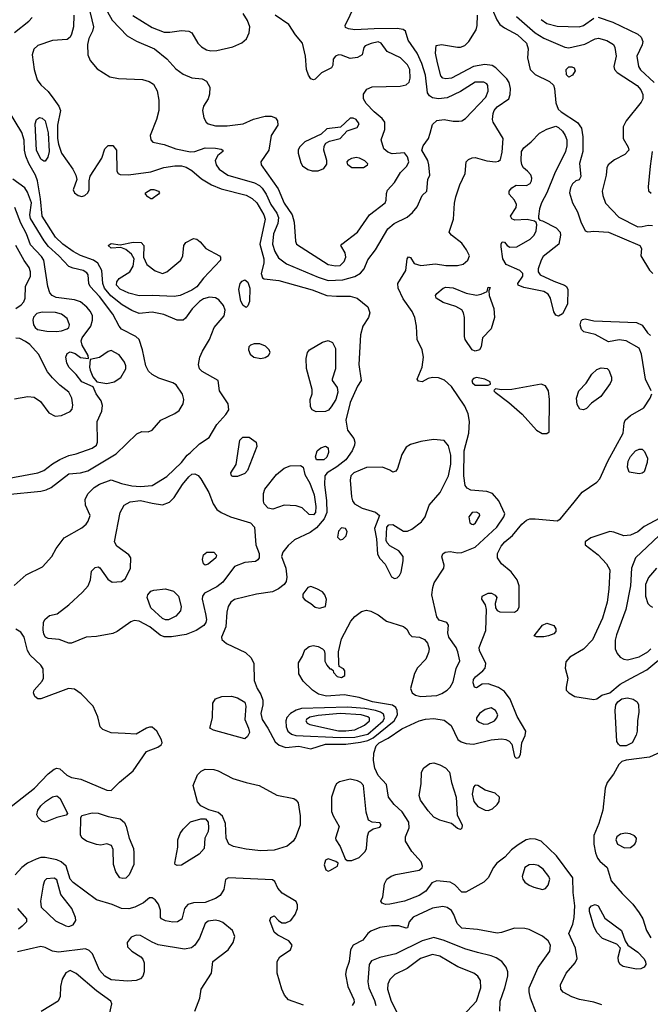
# Model space of a CAD drawing. Extents: x 1173079 to 1307053, y 522583 to 678478.
# Tile 171 of 256: x 1192381 to 1196680, y 579523 to 586234. Entities that reach past the tile are written whole.
import ezdxf

# ---------------------------------------------------------------- set-up
doc = ezdxf.new("R2010")
doc.units = 0

msp = doc.modelspace()

# ---------------------------------------------------------------- linework, layer by layer
at = {"layer": '0CON20XD'}
for points in [[(1192823.4, 586445), (1192884.5, 586185), (1192877.3, 586155), (1192851.5, 586105), (1192842.5, 586065), (1192844.6, 585995), (1192861.5, 585955), (1192908.3, 585898.3), (1192995, 585844.2), (1193055, 585833.6), (1193217.2, 585827.2), (1193263.7, 585813.7), (1193294.2, 585795), (1193318.9, 585748.9), (1193330.5, 585685), (1193328.5, 585615), (1193313.5, 585555), (1193270.6, 585445), (1193274.3, 585415), (1193289.1, 585399.1), (1193365, 585384.5), (1193446.2, 585355), (1193545, 585333.7), (1193575, 585335.9), (1193645, 585360.9), (1193715, 585359.5), (1193755, 585351.2), (1193766.7, 585345), (1193766.7, 585335), (1193731.8, 585308.2), (1193714.4, 585275), (1193720, 585245), (1193741.9, 585215), (1193800.8, 585175), (1193981.8, 585121.8), (1194015, 585103.6), (1194034.8, 585084.8), (1194060.9, 585045), (1194093, 584975), (1194133.5, 584915), (1194144.8, 584885), (1194140, 584845), (1194110.2, 584775), (1194104.8, 584705), (1194119.2, 584655), (1194145, 584610), (1194200.2, 584570.2), (1194415, 584479.5), (1194485, 584456.6), (1194585, 584460.8), (1194665.3, 584484.7), (1194704.5, 584505.5), (1194728.6, 584535), (1194755, 584596.7), (1194805.5, 584664.5), (1194890.6, 584809.4), (1194934.4, 584845), (1195021.7, 584888.3), (1195059.8, 584920.2), (1195090.6, 584959.4), (1195125, 585036.2), (1195156.7, 585065), (1195163.3, 585145), (1195176, 585175), (1195171.1, 585245), (1195162.5, 585275), (1195123.2, 585345), (1195132.5, 585375), (1195168.9, 585425), (1195179.6, 585460.4), (1195195, 585520), (1195225, 585547.1), (1195275, 585552.9), (1195335, 585542.5), (1195375, 585542.9), (1195395, 585545.8), (1195419.3, 585560.7), (1195558.8, 585705), (1195575, 585747.5), (1195573.1, 585785), (1195565, 585796.9), (1195545, 585807.3), (1195485, 585808), (1195385, 585743.8), (1195295, 585701.5), (1195235, 585694.4), (1195195, 585702.2), (1195175.3, 585715.3), (1195162.1, 585735), (1195147.3, 585855), (1195121.8, 585935), (1195089.5, 586005), (1195028.6, 586095), (1195011.2, 586155), (1194995, 586167.1), (1194955, 586173.1), (1194797.2, 586172.8), (1194664.7, 586164.7), (1194621.4, 586171.4), (1194601.1, 586181.1), (1194599.2, 586195), (1194666.9, 586335)], [(1192946.7, 586345), (1193011.3, 586231.3), (1193114.4, 586124.4), (1193177.4, 586087.4), (1193300, 586035), (1193385, 585968.1), (1193445, 585898.1), (1193495, 585862.5), (1193555, 585838.8), (1193625, 585832.2), (1193655, 585814.2), (1193676.9, 585775), (1193675.7, 585725.7), (1193666.7, 585695), (1193634.7, 585645.3), (1193628.2, 585615), (1193636.9, 585565), (1193652, 585535), (1193666.7, 585525), (1193715, 585510.8), (1193795, 585509.6), (1193905.3, 585524.7), (1193975, 585556.4), (1194055, 585576.8), (1194095, 585577.7), (1194125, 585564.5), (1194139.6, 585545), (1194140, 585515), (1194094.8, 585445.2), (1194080, 585345), (1194025.6, 585265), (1194026.9, 585245), (1194142.3, 585082.3), (1194185, 584983.5), (1194238.2, 584905), (1194253.2, 584855), (1194260.6, 584725), (1194267.5, 584705), (1194484.2, 584565), (1194535, 584555.3), (1194565, 584559.1), (1194592.8, 584585), (1194604.7, 584615), (1194598.8, 584645), (1194570.6, 584695), (1194576.7, 584705), (1194683.6, 584785), (1194766.7, 584903.3), (1194872, 584985), (1194880, 585005), (1194880.5, 585049.5), (1194887.3, 585072.7), (1194935, 585124), (1194977.4, 585192.6), (1195020.5, 585235), (1195032.7, 585265), (1195025, 585298.8), (1195005, 585326), (1194920.7, 585320.7), (1194890.7, 585330.7), (1194863.1, 585353.1), (1194845.6, 585415), (1194869.2, 585485), (1194869.2, 585535), (1194851.4, 585561.4), (1194798.2, 585605), (1194742.6, 585662.6), (1194724.7, 585695), (1194725, 585726.2), (1194748.3, 585761.7), (1194783.3, 585776.7), (1194975, 585781.5), (1195015, 585790.5), (1195035, 585807.5), (1195043.8, 585835), (1195039.7, 585895), (1195025.6, 585925.6), (1194976.9, 585975), (1194886.4, 586016.3), (1194846.2, 586075), (1194825, 586082.5), (1194777.6, 586072.4), (1194736.7, 586055), (1194726.2, 586043.8), (1194716.7, 585995), (1194685, 585977.1), (1194635, 585969.2), (1194575, 585992.9), (1194555, 585994.3), (1194535, 585985.8), (1194518.8, 585965), (1194516.1, 585923.9), (1194506.7, 585905), (1194439.1, 585870.9), (1194395, 585828), (1194384.3, 585824.3), (1194365, 585831.2), (1194349.2, 585855), (1194335.7, 585895), (1194330, 585985), (1194308.9, 586075), (1194260.9, 586130.9), (1194215, 586201.2), (1194122.9, 586265)], [(1192345, 586146.2), (1192444, 586225), (1192465, 586250)], [(1192751.1, 586265), (1192747.5, 586185), (1192735, 586136), (1192724.7, 586115.3), (1192705, 586099.4), (1192605, 586091.5), (1192505, 586058.6), (1192477.1, 586032.9), (1192466.2, 585995), (1192480.3, 585895), (1192499.5, 585825), (1192525, 585789.4), (1192575.3, 585745.3), (1192613.2, 585693.2), (1192648.8, 585645), (1192659.6, 585615), (1192637.9, 585515), (1192638.6, 585425), (1192645, 585386.2), (1192665.4, 585325), (1192744.4, 585214.4), (1192764.2, 585175), (1192770, 585145), (1192745.8, 585075), (1192754, 585055), (1192778.8, 585035), (1192805, 585028.1), (1192825, 585035.6), (1192846.5, 585055), (1192855.5, 585075), (1192854.3, 585135.7), (1192862.4, 585167.6), (1192940.3, 585289.7), (1192961.1, 585355), (1192985, 585377.5), (1193015, 585377.5), (1193041.8, 585345), (1193042.7, 585202.7), (1193051.2, 585185), (1193065, 585178.6), (1193123.8, 585176.2), (1193275, 585197.8), (1193363.9, 585226.1), (1193438.8, 585238.8), (1193485, 585238.2), (1193515, 585229.1), (1193555, 585206.7), (1193619.8, 585149.8), (1193688.3, 585108.3), (1193755, 585082.1), (1193925, 585037.4), (1193965.2, 585015.2), (1193997.6, 584985), (1194045.8, 584905), (1194055.2, 584875), (1194017.9, 584705), (1194046.4, 584605), (1194044.8, 584575), (1194026.5, 584505), (1194036, 584475), (1194047.9, 584467.9), (1194147.1, 584457.1), (1194375, 584392.5), (1194475, 584353.1), (1194540.4, 584350.4), (1194635, 584349.7), (1194681.4, 584335), (1194755, 584276.4), (1194767.5, 584235), (1194758, 584205), (1194719.4, 584145), (1194703.2, 584085), (1194692.2, 583885), (1194709.2, 583775), (1194685, 583736.2), (1194634.3, 583625), (1194603.4, 583505), (1194615.5, 583435.5), (1194659.1, 583379.1), (1194665.8, 583355), (1194664.1, 583334.1), (1194648.1, 583295), (1194604.5, 583235), (1194543.8, 583186.2), (1194476.1, 583145), (1194462.1, 583125), (1194458.4, 583065), (1194473.1, 582955), (1194474.2, 582874.2), (1194457.7, 582832.3), (1194405, 582771.2), (1194360.1, 582739.9), (1194255, 582688.2), (1194210.1, 582649.9), (1194175, 582605.6), (1194166.6, 582575), (1194194.6, 582495), (1194201.3, 582435), (1194197.3, 582405), (1194185, 582383.3), (1194145, 582354.6), (1194105, 582335.4), (1193995, 582318.5), (1193845, 582282.9), (1193820.9, 582265), (1193802.2, 582235), (1193792.5, 582195), (1193786.7, 582095), (1193757.1, 582025), (1193759.1, 582009.1), (1193791.5, 581981.5), (1193920.9, 581920.9), (1193958.9, 581885), (1193978, 581845), (1193980.4, 581730.4), (1193999.4, 581675), (1194024.6, 581634.6), (1194039.1, 581595), (1194038.8, 581565), (1194024.7, 581505), (1194033.3, 581465), (1194073.2, 581405), (1194122.4, 581312.4), (1194150, 581290), (1194195, 581273.3), (1194285, 581283.3), (1194365, 581263.8), (1194465, 581295.6), (1194605, 581296.2), (1194705, 581308.7), (1194755, 581319.9), (1194791.2, 581338.8), (1194933.9, 581455), (1194955.9, 581495), (1194955.4, 581525.4), (1194946, 581546), (1194922.8, 581562.8), (1194785, 581585.3), (1194695.6, 581614.4), (1194592.6, 581632.6), (1194472.4, 581622.4), (1194417.4, 581637.4), (1194376.2, 581665), (1194313.8, 581725), (1194283.3, 581775), (1194280.7, 581849.3), (1194308.8, 581895), (1194325, 581938.8), (1194355, 581961.4), (1194381.7, 581968.3), (1194415, 581962.2), (1194446.2, 581945), (1194456, 581935), (1194461.2, 581915), (1194462.3, 581862.3), (1194473.9, 581833.9), (1194495, 581810), (1194505, 581810), (1194518.3, 581798.3), (1194520, 581785), (1194545, 581757.5), (1194575, 581750), (1194596.7, 581763.3), (1194597.5, 581795), (1194589.3, 581809.3), (1194560, 581825), (1194557.5, 581845), (1194553.8, 581925), (1194574.3, 582015), (1194639.4, 582135), (1194665, 582165.7), (1194710.6, 582199.4), (1194745, 582208.9), (1194775, 582202.5), (1194825, 582176.9), (1194880.8, 582135), (1194998, 582098), (1195020.3, 582080.3), (1195038.8, 582045), (1195055, 582030), (1195106.1, 582026.1), (1195140.5, 582010.5), (1195160, 581985), (1195171.4, 581945), (1195168.3, 581921.7), (1195149.2, 581875), (1195092.7, 581817.3), (1195071.9, 581778.1), (1195045.6, 581675), (1195055.8, 581645), (1195080.2, 581630.2), (1195115, 581620.7), (1195225, 581627.4), (1195259.7, 581640.3), (1195295, 581664.6), (1195315, 581685.5), (1195335, 581721.4), (1195357.6, 581812.4), (1195380.6, 581865), (1195368.5, 581925), (1195355.4, 581955), (1195306.9, 582025), (1195300.8, 582055), (1195305, 582107.5), (1195292.5, 582125), (1195241.7, 582141.7), (1195224.1, 582164.1), (1195190, 582315), (1195196.5, 582365), (1195207.5, 582395), (1195273.5, 582495), (1195275.5, 582515.5), (1195257.7, 582572.3), (1195265, 582593.8), (1195282.5, 582605), (1195315, 582608.5), (1195365, 582600.5), (1195395, 582602.5), (1195485, 582638.9), (1195633.8, 582775), (1195682.3, 582845), (1195687.5, 582865), (1195647.3, 582955), (1195605, 583003.5), (1195565, 583017.9), (1195457.4, 583027.4), (1195430.9, 583040.9), (1195418, 583058), (1195409.6, 583125), (1195410.7, 583295), (1195442.4, 583415), (1195447.5, 583495), (1195437.5, 583547.5), (1195415, 583599.2), (1195324.5, 583734.5), (1195277.4, 583777.4), (1195235, 583792.9), (1195195, 583796), (1195165, 583788), (1195125, 583765.8), (1195100, 583770), (1195090, 583785), (1195124.2, 583865), (1195133.1, 583935), (1195124.5, 583985), (1195091.5, 584055), (1195086.9, 584145), (1195075.4, 584205), (1195056.9, 584245), (1194995, 584331.1), (1194961.1, 584405), (1194958.2, 584435), (1195012.5, 584525), (1195022, 584605), (1195032, 584618), (1195045, 584612.5), (1195071.3, 584571.3), (1195115, 584558.8), (1195215, 584570.8), (1195285, 584557.8), (1195365, 584558.4), (1195405, 584568.7), (1195435.4, 584595), (1195446.7, 584625), (1195426.6, 584666.6), (1195395, 584710.5), (1195325, 584765.7), (1195309.2, 584785), (1195338.8, 584875), (1195345.4, 584984.6), (1195355, 585026.2), (1195382.4, 585107.6), (1195417.5, 585185), (1195424, 585265), (1195439.7, 585280.3), (1195465, 585292.9), (1195485, 585294.4), (1195565, 585272.1), (1195625, 585265.6), (1195645, 585269.2), (1195658.5, 585281.5), (1195669.2, 585330.8), (1195675.9, 585425), (1195609.7, 585535), (1195605.3, 585555), (1195609.3, 585595), (1195615.4, 585615), (1195635, 585639.6), (1195714.6, 585695.4), (1195725.4, 585724.6), (1195726.8, 585765), (1195718, 585805), (1195702.2, 585832.2), (1195626.4, 585906.4), (1195601.8, 585921.8), (1195551.8, 585928.3), (1195474.8, 585915.2), (1195325, 585835.9), (1195285, 585830.4), (1195266, 585836), (1195251.8, 585851.8), (1195228.9, 585941.1), (1195214.5, 586005), (1195220.7, 586059.3), (1195255.8, 586064.2), (1195365, 586047.5), (1195385, 586047.5), (1195415, 586057.9), (1195443.8, 586085), (1195491.8, 586165), (1195499.3, 586195), (1195502.5, 586265)], [(1193151.9, 586261.9), (1193285, 586180.4), (1193365, 586150), (1193405, 586149.1), (1193485, 586160), (1193535, 586156.2), (1193553.9, 586143.9), (1193595.8, 586075), (1193620.2, 586050.2), (1193655, 586029.4), (1193685, 586022.2)], [(1193685, 586022.2), (1193725, 586023.3), (1193835, 586049.5), (1193895, 586077.5), (1193927.3, 586102.7), (1193945.3, 586144.7), (1193949.3, 586185), (1193935, 586228.6), (1193905, 586277.5)], [(1195605, 586302.5), (1195633.3, 586233.3), (1195655, 586202), (1195685, 586178.8), (1195775, 586130.5), (1195835.4, 586075), (1195847.9, 586035), (1195842.5, 585975), (1195862.1, 585895), (1195895, 585860.4), (1195991.9, 585811.9), (1196018.9, 585788.9), (1196027.8, 585765), (1196035, 585666.7), (1196050.8, 585625), (1196072.9, 585605), (1196184.3, 585534.3), (1196210.9, 585495), (1196219.2, 585435), (1196218.9, 585335), (1196196.2, 585255), (1196205.7, 585165), (1196195, 585143.3), (1196172.5, 585135), (1196148.8, 585115), (1196135, 585087.5), (1196128.6, 585055), (1196150, 584985), (1196184.2, 584924.2), (1196205.3, 584855.3), (1196235, 584796), (1196255, 584789.2), (1196295, 584793.1), (1196395, 584785.4), (1196608, 584695), (1196620, 584675), (1196616.2, 584625), (1196675, 584525.8), (1196698, 584505)], [(1195767.1, 586255), (1195895, 586144.7), (1195955, 586107.5), (1196097.9, 586047.9), (1196125, 586042.5), (1196233, 586067), (1196303.1, 586103.1), (1196327.9, 586107.9), (1196382.6, 586092.6), (1196429.4, 586065), (1196438.9, 586045), (1196446.2, 585985), (1196431.9, 585915), (1196435.6, 585895), (1196454.1, 585874.1), (1196590.4, 585785), (1196615, 585756.4), (1196628.8, 585725), (1196630, 585695), (1196618.7, 585671.3), (1196514.4, 585545), (1196495.7, 585505), (1196495.6, 585425), (1196529.4, 585365), (1196533.1, 585345), (1196505.6, 585315), (1196435, 585280), (1196393.1, 585245), (1196383.5, 585225), (1196378.5, 585175), (1196352.5, 585065), (1196356.7, 585035), (1196375, 584984), (1196465, 584889.1), (1196595, 584822.2), (1196624.3, 584824.3)], [(1195935, 586235.4), (1195975, 586209.3), (1196045, 586189.6), (1196195, 586186.2), (1196225, 586193.8), (1196295, 586243.8)], [(1196325, 586250.4), (1196425, 586218.2), (1196595, 586135.5), (1196618.2, 586115), (1196629.6, 586085), (1196625, 586062.5), (1196587.1, 585985), (1196598.7, 585915), (1196612.6, 585892.6), (1196706.4, 585806.4)], [(1196125, 585842.9), (1196107.8, 585857.8), (1196107.3, 585895), (1196125, 585912.1), (1196145, 585913.5), (1196161.4, 585905), (1196167.8, 585885), (1196149.2, 585855), (1196125, 585842.9)], [(1192343.6, 582376.4), (1192425, 582450.9), (1192535.9, 582504.1), (1192601.1, 582575), (1192630.6, 582629.4), (1192685, 582702.5), (1192805, 582771.4), (1192834.5, 582795.5), (1192848.6, 582815), (1192861.4, 582855), (1192828.5, 582925), (1192826.5, 582965), (1192848.5, 583005), (1192888.1, 583045), (1192925, 583067.9), (1193005, 583096.7), (1193075, 583072.5), (1193146.4, 583056.3), (1193205, 583051.6), (1193285, 583058.4), (1193385, 583120.4), (1193484.5, 583215), (1193523.6, 583266.4), (1193545, 583284.5), (1193605.8, 583344.2), (1193673, 583387), (1193725.2, 583474.8), (1193787.1, 583542.9), (1193806.8, 583575), (1193802, 583615), (1193742.5, 583705), (1193733.1, 583775), (1193625.3, 583835.3), (1193606.7, 583855), (1193599.5, 583885), (1193609.5, 583935), (1193627.3, 583975), (1193674.5, 584055), (1193706.9, 584135), (1193774.4, 584215), (1193781.2, 584255), (1193769.5, 584285), (1193737.5, 584325), (1193715, 584337.3), (1193675, 584342.9), (1193635, 584332.5), (1193607.1, 584312.9), (1193557, 584263), (1193510.6, 584199.4), (1193494.3, 584185.7), (1193455, 584185.6), (1193364.6, 584224.6), (1193285, 584240.8), (1193195, 584232.1), (1193145, 584251.8), (1193080.2, 584290.2), (1193003, 584353), (1192960.2, 584405), (1192948, 584435), (1192940.6, 584525), (1192914.4, 584574.4), (1192885, 584594.1), (1192795, 584626.6), (1192745, 584654.2), (1192675.4, 584705), (1192625, 584752.2), (1192533.9, 584895), (1192523.1, 585013.1), (1192502.1, 585135), (1192488.5, 585175), (1192442.6, 585255), (1192423.4, 585303.4), (1192413.9, 585345), (1192412.3, 585412.3), (1192395.7, 585465), (1192304.6, 585615)], [(1192545, 585268.9), (1192525, 585283.6), (1192495.6, 585345), (1192486.6, 585523.4), (1192495.4, 585554.6), (1192515, 585566.5), (1192535, 585562.1), (1192555, 585544.4), (1192575, 585463.8), (1192581.4, 585335), (1192573.9, 585296.1), (1192555, 585269.4), (1192545, 585268.9)], [(1194375, 585204.4), (1194415, 585204.5), (1194455, 585220), (1194475, 585250), (1194474.5, 585275), (1194454.2, 585345.8), (1194457.3, 585372.7), (1194467.5, 585392.5), (1194492.7, 585407.3), (1194566, 585425), (1194614.3, 585475.7), (1194681.1, 585498.9), (1194695.6, 585525), (1194675, 585553.3), (1194655, 585562.5), (1194635, 585562.2), (1194567.7, 585502.3), (1194475, 585490), (1194436.1, 585453.9), (1194325, 585402), (1194287.5, 585365), (1194278.9, 585345), (1194278.9, 585325), (1194297.6, 585257.6), (1194308.9, 585238.9), (1194345, 585212.9), (1194375, 585204.4)], [(1196055, 584214.2), (1196035, 584220.8), (1196022, 584242), (1196000.4, 584335), (1195984.1, 584364.1), (1195955, 584380.4), (1195817.8, 584407.8), (1195780, 584425), (1195777.5, 584435), (1195811.2, 584485), (1195811.2, 584505), (1195790, 584525), (1195696.6, 584566.6), (1195675.6, 584605), (1195664.1, 584685.9), (1195663.8, 584705), (1195670.7, 584719.3), (1195685, 584717.5), (1195704.1, 584694.1), (1195722.9, 584682.9), (1195770, 584685), (1195862.1, 584737.9), (1195887.5, 584765), (1195901.1, 584795), (1195906.2, 584836.2), (1195902.5, 584852.5), (1195890.7, 584860.7), (1195841.2, 584871.2), (1195757, 584867), (1195735.8, 584875.8), (1195728, 584895), (1195765.6, 584954.4), (1195768.6, 584975), (1195755, 585003.8), (1195718, 585045), (1195717.5, 585065), (1195735, 585087.1), (1195765, 585106.7), (1195835, 585104.4), (1195861.7, 585118.3), (1195870.6, 585135), (1195871.9, 585155), (1195865, 585176), (1195842, 585202), (1195815.4, 585225.4), (1195804.4, 585245), (1195799.5, 585275), (1195802.2, 585335), (1195818.3, 585361.7), (1195868.7, 585401.3), (1195925, 585460.4), (1195975, 585489.1), (1196035, 585507.5), (1196055, 585498.9), (1196080.4, 585475), (1196100.7, 585445), (1196110.9, 585415), (1196111.6, 585375), (1196102.7, 585335), (1196025.8, 585184.2), (1195975, 585054.2), (1195938.1, 584985), (1195924, 584945), (1195916.7, 584895), (1195918.3, 584878.3), (1195927.5, 584867.5), (1195945, 584863.8), (1196039.2, 584815), (1196066.2, 584785), (1196068.5, 584765), (1196057.5, 584705), (1195949.8, 584620.2), (1195935.6, 584595), (1195916.2, 584535), (1195916.2, 584515), (1195930, 584495), (1196022.4, 584452.4), (1196094.2, 584425), (1196109.2, 584415), (1196117.5, 584395), (1196115.8, 584294.2), (1196081.7, 584228.3), (1196055, 584214.2)], [(1196693.2, 585335), (1196678, 585235), (1196665.5, 585095.5), (1196668, 585068), (1196685, 585052.7)], [(1194725, 585224.2), (1194645, 585225.5), (1194617.1, 585245), (1194612.9, 585265), (1194625, 585280), (1194645, 585290.5), (1194675, 585296.5), (1194695, 585291.5), (1194731.2, 585275), (1194751.2, 585255), (1194748.8, 585241.2), (1194725, 585224.2)], [(1192295, 582998.7), (1192525, 583021.1), (1192560.5, 583029.5), (1192595, 583046.4), (1192715, 583139.3), (1192794.7, 583145.3), (1192845, 583159.1), (1193037.8, 583275), (1193178.8, 583411.2), (1193213.9, 583426.1), (1193255.8, 583424.2), (1193285, 583436), (1193342.9, 583505), (1193439.7, 583550.3), (1193468.8, 583571.2), (1193496, 583615), (1193500, 583645), (1193490.9, 583680.9), (1193447.1, 583745), (1193425, 583760), (1193330.5, 583790.5), (1193285.2, 583815.2), (1193259, 583839), (1193241.2, 583875), (1193218.2, 583985), (1193195.5, 584055), (1193172.9, 584075), (1193075, 584125.4), (1193058.2, 584145), (1193016.2, 584226.2), (1192925, 584347.5), (1192860.7, 584415), (1192851.8, 584435), (1192847.3, 584495), (1192838.5, 584508.5), (1192814.2, 584525), (1192745, 584539.6), (1192715, 584552.7), (1192647.8, 584625), (1192577.5, 584687.5), (1192547.1, 584727.1), (1192455, 584879.4), (1192451.2, 584905), (1192460.5, 584985), (1192435, 585059.4), (1192415, 585087.5), (1192335, 585147.8)], [(1193285, 585012), (1193275, 585012), (1193255, 585025.8), (1193239.2, 585045), (1193238, 585055), (1193275, 585076.1), (1193296.1, 585076.1), (1193327.5, 585065), (1193333.3, 585055), (1193326.7, 585045), (1193285, 585012)], [(1192185, 583086.1), (1192505, 583145.4), (1192545, 583161.2), (1192605, 583207.7), (1192654.3, 583235.7), (1192715, 583263.3), (1192766.7, 583275), (1192875, 583312.5), (1192905.7, 583335), (1192911.9, 583355), (1192908.7, 583495), (1192941.3, 583565), (1192945.2, 583605), (1192935.5, 583635.5), (1192901.5, 583685), (1192881.2, 583731.2), (1192805, 583765.6), (1192765.9, 583815.9), (1192715.6, 583865), (1192702.5, 583895), (1192695.7, 583935), (1192705, 583958.8), (1192725, 583970), (1192759.7, 583959.7), (1192795, 583932.5), (1192850, 583925), (1192848.8, 583945), (1192807.8, 584015), (1192801.2, 584045), (1192806.8, 584065), (1192865.4, 584145), (1192877.3, 584185), (1192876.9, 584215), (1192863.1, 584245), (1192838.9, 584275), (1192795, 584310.9), (1192754.1, 584324.1), (1192630.4, 584340.4), (1192603.1, 584353.1), (1192587.5, 584372.5), (1192572.2, 584415), (1192545.3, 584595), (1192529.5, 584619.5), (1192455, 584698.5), (1192427.9, 584775), (1192387.7, 584847.7), (1192347.9, 584955)], [(1196624.3, 584824.3), (1196665, 584834.5), (1196695, 584830.9)], [(1192355, 584266.5), (1192390.5, 584289.5), (1192408.9, 584311.1), (1192417.5, 584335), (1192421.5, 584415), (1192454.7, 584485), (1192455.8, 584515), (1192445.3, 584545), (1192412.1, 584592.1), (1192355, 584695.6)], [(1193435, 584347.3), (1193285, 584354.7), (1193195, 584352.2), (1193125, 584370.2), (1193065, 584398.1), (1193040, 584425), (1193042.4, 584447.6), (1193060, 584470), (1193131.9, 584515), (1193154.4, 584555), (1193162, 584605), (1193144, 584635), (1193105, 584668), (1193070.7, 584680.7), (1193005, 584677.5), (1192984, 584695), (1193005, 584707.8), (1193065, 584700), (1193155, 584718.2), (1193208, 584715), (1193226.9, 584695), (1193224, 584615), (1193247.5, 584565), (1193305, 584523.1), (1193355, 584504.5), (1193385, 584515.6), (1193479.5, 584595), (1193493.8, 584625), (1193499.6, 584695), (1193514.5, 584715), (1193565, 584742.5), (1193587.8, 584737.8), (1193610.8, 584720.8), (1193650, 584675), (1193742.5, 584625), (1193750.8, 584615), (1193750, 584595), (1193635, 584472.2), (1193587.7, 584412.3), (1193555, 584389.7), (1193475, 584354), (1193435, 584347.3)], [(1193925, 584272.2), (1193905, 584285.5), (1193889.5, 584315), (1193874.2, 584395), (1193883.5, 584436.5), (1193897.1, 584452.9), (1193915, 584461.1), (1193935.8, 584445.8), (1193948.8, 584405), (1193947.4, 584312.6), (1193937.2, 584282.8), (1193925, 584272.2)], [(1195485, 583975.7), (1195466, 583985), (1195418.6, 584055), (1195412.9, 584075), (1195412.5, 584205), (1195407, 584237), (1195395, 584256.7), (1195355, 584280), (1195267, 584307), (1195220, 584335), (1195216.7, 584355), (1195225, 584367.5), (1195267.5, 584405), (1195285, 584410), (1195335, 584407.5), (1195425, 584370.8), (1195494.2, 584355.8), (1195527.3, 584362.7), (1195568.3, 584381.7), (1195575, 584410), (1195588.3, 584408.3), (1195580, 584385), (1195581.2, 584355), (1195613.6, 584265), (1195616.7, 584205), (1195595, 584127.1), (1195537.1, 584065), (1195526.8, 584003.2), (1195515, 583984), (1195485, 583975.7)], [(1192632, 584108), (1192665, 584113.1), (1192705, 584127.5), (1192715, 584135.8), (1192721.5, 584155), (1192705, 584197.5), (1192666.3, 584226.3), (1192625, 584239.3), (1192535, 584240.9), (1192498.7, 584231.3), (1192474.4, 584205.6), (1192470.8, 584185), (1192475.7, 584155), (1192487.1, 584135), (1192503.5, 584123.5), (1192565, 584110.8), (1192632, 584108)], [(1196685.6, 583705), (1196647.1, 583785), (1196620.4, 583955), (1196604.1, 583994.1), (1196514.7, 584044.7), (1196468.7, 584051.3), (1196395, 584038.6), (1196305, 584088), (1196227.3, 584107.3), (1196211.7, 584121.7), (1196202, 584155), (1196208.3, 584181.7), (1196218.3, 584191.7), (1196235.9, 584195.9), (1196295, 584180.8), (1196585, 584170.6), (1196625, 584152.1), (1196660.8, 584100.8), (1196682, 584082)], [(1192345, 583648.8), (1192436.2, 583666.2), (1192480.4, 583660.4), (1192522.6, 583632.6), (1192578.8, 583555), (1192622.1, 583532.1), (1192665, 583535.6), (1192725.4, 583564.6), (1192739.8, 583580.2), (1192744.4, 583605.6), (1192735.4, 583655), (1192715.5, 583695), (1192653.8, 583743.8), (1192605, 583792.2), (1192570, 583835), (1192508.5, 583955), (1192449.9, 584019.9), (1192421.7, 584041.7), (1192381.7, 584061.7), (1192355, 584064.5)], [(1194025, 583924.6), (1194055, 583930.6), (1194078, 583945), (1194087.5, 583965), (1194082.5, 583985), (1194057.8, 584007.8), (1194017.5, 584025), (1193980, 584025), (1193954.4, 584015.6), (1193944.2, 584005), (1193940, 583985), (1193951.4, 583955), (1193976.2, 583935), (1194025, 583924.6)], [(1194401.7, 583561.7), (1194375.8, 583575.8), (1194364, 583595), (1194361.2, 583645), (1194373.8, 583685), (1194373.9, 583713.9), (1194335.6, 583855.6), (1194333.1, 583925), (1194341.9, 583965), (1194355.8, 583985), (1194445, 584036.7), (1194485, 584046.9), (1194514.4, 584034.4), (1194533.6, 583993.6), (1194534.6, 583855.4), (1194510.8, 583785), (1194512, 583775), (1194545, 583726.7), (1194550, 583695), (1194535.5, 583645), (1194503.6, 583595), (1194486.3, 583573.7), (1194465, 583563.6), (1194401.7, 583561.7)], [(1192975.3, 583755.3), (1193025, 583764.7), (1193070, 583795), (1193105.4, 583855), (1193105.4, 583875), (1193095, 583900.8), (1193059.6, 583949.6), (1193005, 583979.6), (1192985, 583972.3), (1192925, 583931.8), (1192861.7, 583918.3), (1192857.5, 583865), (1192861.5, 583845), (1192880.4, 583800.4), (1192905.8, 583765.8), (1192975.3, 583755.3)], [(1196225, 583574.4), (1196199.8, 583579.8), (1196182.2, 583612.2), (1196177.3, 583655), (1196192.3, 583705), (1196242.3, 583757.7), (1196281.7, 583818.3), (1196315, 583850), (1196345, 583860.8), (1196385, 583856.2), (1196397.5, 583845), (1196415, 583797.5), (1196414.4, 583775), (1196405.5, 583755), (1196343.5, 583665), (1196280.1, 583619.9), (1196245, 583583.3), (1196225, 583574.4)], [(1195575, 583742.5), (1195590, 583750), (1195587.5, 583765), (1195552.5, 583785), (1195495, 583794.4), (1195475, 583788.1), (1195464.2, 583775), (1195468.3, 583758.3), (1195485, 583744), (1195575, 583742.5)], [(1195943, 583413), (1195975, 583413.8), (1195990, 583425), (1195993.3, 583645), (1195985, 583703.8), (1195965, 583739.4), (1195935, 583749.5), (1195735, 583714.4), (1195665, 583712), (1195625, 583717.5), (1195615, 583710), (1195612.5, 583705), (1195622.5, 583695), (1195715.5, 583625.5), (1195806.9, 583545), (1195905, 583436), (1195943, 583413)], [(1196350.1, 579520.1), (1196295, 579537.4), (1196196.5, 579556.5), (1196144.8, 579574.8), (1196085.7, 579605), (1196068.9, 579625), (1196067.1, 579655), (1196107.2, 579735), (1196168.5, 579805), (1196181.5, 579835), (1196170, 579905), (1196124.7, 580005), (1196150.9, 580069.1), (1196160.6, 580115), (1196164.4, 580195), (1196153.1, 580285), (1196152.3, 580385), (1196041.5, 580535), (1195935, 580634.6), (1195898.3, 580648.3), (1195865, 580651.3), (1195834.3, 580645), (1195779.2, 580610.8), (1195734.8, 580575.2), (1195687.5, 580525), (1195634.4, 580485), (1195610, 580455), (1195575.4, 580384.6), (1195545, 580355.8), (1195421.7, 580288.3), (1195395, 580287.1), (1195348.3, 580338.3), (1195315.9, 580355.9), (1195225, 580364.3), (1195190, 580350), (1195150, 580295), (1195105, 580264.5), (1195005, 580225.6), (1194905, 580204.3), (1194875, 580204), (1194851.7, 580211.7), (1194842.5, 580225), (1194856.2, 580255), (1194868.6, 580345), (1194884.2, 580375), (1194914, 580396), (1194945, 580406.5), (1195105, 580438), (1195125, 580453.3), (1195127.5, 580465), (1195118.8, 580495), (1195054.2, 580564.2), (1195012, 580635), (1195011.4, 580665), (1195036.5, 580725), (1195033.6, 580765), (1194987.5, 580835), (1194934.5, 580885), (1194895.6, 580935), (1194882.2, 581022.2), (1194825, 581083.5), (1194802.2, 581132.2), (1194793.2, 581185), (1194794.8, 581235), (1194811.9, 581285), (1194831.8, 581305), (1194892.7, 581337.3), (1194985, 581401.2), (1195104.8, 581455.2), (1195146.4, 581466.4), (1195205, 581470.9), (1195275, 581460.5), (1195322.7, 581422.7), (1195368.2, 581328.2), (1195390.9, 581310.9), (1195425, 581299.5), (1195475, 581296.2), (1195595.8, 581325.8), (1195665, 581332.2), (1195695, 581328.8), (1195717.3, 581317.3), (1195735.7, 581295), (1195755, 581211.2), (1195765, 581200), (1195783.3, 581205), (1195796, 581225), (1195804, 581305), (1195827.5, 581355), (1195830.8, 581385), (1195772.5, 581485), (1195723.5, 581603.5), (1195685, 581655.4), (1195645, 581681.2), (1195575, 581708.1), (1195534.4, 581705.6), (1195495, 581680), (1195481.2, 581685), (1195472.9, 581715), (1195475, 581736.2), (1195488, 581755), (1195539.2, 581795), (1195554.3, 581815), (1195558.9, 581845), (1195516.5, 581935), (1195513.3, 581955), (1195559.4, 582070.6), (1195564.3, 582215), (1195556, 582245), (1195532.5, 582285), (1195534.2, 582305), (1195575, 582325.7), (1195597.5, 582325), (1195622.7, 582312.7), (1195633.8, 582295), (1195622, 582255), (1195623.8, 582225), (1195635, 582206.7), (1195655, 582197.5), (1195755, 582195.8), (1195775, 582210), (1195785, 582230), (1195785.6, 582375), (1195772.9, 582415), (1195730.9, 582470.9), (1195665.4, 582525.4), (1195637.8, 582565), (1195638.5, 582595), (1195662.5, 582645), (1195688.1, 582675), (1195741.3, 582718.7), (1195805, 582796.5), (1195835, 582822.3), (1195859.2, 582830.8), (1195895, 582832.8), (1196045, 582818.2), (1196068.1, 582831.9), (1196161.4, 582945), (1196215, 583014.2), (1196315, 583082.9), (1196335, 583104.5), (1196391.2, 583225), (1196494.6, 583415), (1196500.7, 583485), (1196507.7, 583505), (1196545, 583536.7), (1196635, 583588.1), (1196679.4, 583655), (1196689.4, 583685)], [(1193835, 583120), (1193825.8, 583125.8), (1193821.4, 583145), (1193856.8, 583203.2), (1193881.7, 583368.3), (1193901.7, 583388.3), (1193945, 583387.5), (1193993.8, 583355), (1193998, 583325), (1193935, 583160.8), (1193915, 583141.4), (1193865, 583121.4), (1193835, 583120)], [(1194935, 582426.2), (1194955, 582430), (1194971.2, 582445), (1194981.2, 582468.8), (1194995.8, 582545), (1194994.2, 582575), (1194965, 582614), (1194905, 582648.8), (1194885, 582667.5), (1194880, 582685), (1194884.1, 582775.9), (1194898.3, 582791.7), (1194925, 582794), (1194998.3, 582748.3), (1195025, 582747.1), (1195055, 582760.6), (1195119.6, 582810.4), (1195144.7, 582845.3), (1195172.5, 582925), (1195248.1, 583011.9), (1195305, 583124.3), (1195320.2, 583205), (1195320.5, 583265), (1195305, 583329.2), (1195273.8, 583365), (1195203, 583373), (1195115, 583358.2), (1195045, 583339.1), (1195015, 583321.4), (1194985, 583271.2), (1194955.5, 583174.5), (1194945, 583156.7), (1194925, 583150), (1194905, 583162.9), (1194855, 583184.6), (1194745, 583181.2), (1194659.4, 583145), (1194638.9, 583125), (1194633.3, 583095), (1194642.6, 582982.6), (1194650, 582955), (1194662.9, 582935), (1194715, 582903.6), (1194807, 582877), (1194833.8, 582855), (1194800, 582765), (1194812.9, 582695), (1194820.2, 582590.2), (1194835, 582562.5), (1194872.1, 582522.1), (1194915, 582436.7), (1194935, 582426.2)], [(1194404, 583234), (1194397.5, 583255), (1194410, 583295), (1194433.3, 583315), (1194465, 583327.5), (1194484.2, 583315), (1194487.3, 583285), (1194475, 583251.2), (1194455, 583234.4), (1194404, 583234)], [(1196605, 583138.8), (1196535, 583150), (1196524.2, 583184.2), (1196528.6, 583225), (1196545, 583256), (1196580, 583295), (1196605, 583307.5), (1196625, 583306), (1196641.2, 583291.2), (1196660, 583245), (1196658.8, 583215), (1196638.8, 583151.2), (1196625, 583142.5), (1196605, 583138.8)], [(1194385, 582859.6), (1194355, 582861.2), (1194307.7, 582907.8), (1194265, 582921.1), (1194185, 582924.3), (1194107, 582897), (1194073.9, 582903.9), (1194046.7, 582935), (1194042.3, 582952.3), (1194042.5, 583005), (1194052.5, 583035), (1194131.9, 583135), (1194185, 583177.8), (1194225, 583192.9), (1194295.9, 583195.9), (1194313.8, 583183.8), (1194325.7, 583135), (1194359.6, 583075), (1194387.5, 582995), (1194398.9, 582915), (1194396.5, 582875), (1194385, 582859.6)], [(1192735, 581984.4), (1192715, 581984.5), (1192649.8, 582009.8), (1192575, 582015.7), (1192557.5, 582025), (1192545.6, 582045), (1192540.5, 582075), (1192544.4, 582125), (1192552.5, 582145), (1192585, 582172), (1192635.5, 582184.5), (1192715.8, 582245), (1192808.7, 582331.3), (1192847.5, 582375), (1192864.3, 582415), (1192870.8, 582475), (1192895, 582500.8), (1192915, 582504.2), (1192928.3, 582498.3), (1192980.9, 582420.9), (1193011.2, 582401.2), (1193075, 582404), (1193101.2, 582425), (1193136, 582495), (1193138, 582565), (1193125.5, 582585.5), (1193042.5, 582645), (1193027.1, 582675), (1193065.4, 582874.6), (1193092.5, 582925), (1193135, 582948), (1193205, 582955.8), (1193285, 582937.7), (1193355, 582926.4), (1193402.5, 582945), (1193435, 582977.1), (1193490.4, 583065), (1193535, 583118.5), (1193555, 583136.2), (1193575, 583139.5), (1193597.4, 583127.4), (1193616.7, 583105), (1193671.2, 583011.2), (1193699.1, 582935), (1193726, 582896), (1193754.7, 582874.7), (1193818, 582845), (1193954.5, 582804.5), (1193982, 582775), (1193990, 582655), (1194013.1, 582595), (1194012.9, 582565), (1194005, 582552), (1193988.3, 582541.7), (1193915, 582535.4), (1193845, 582506.4), (1193765, 582400.4), (1193725, 582368.8), (1193641.9, 582325), (1193627.8, 582305), (1193624.5, 582285), (1193647.1, 582185), (1193655.5, 582145), (1193650.5, 582125), (1193636.7, 582105), (1193585, 582070.9), (1193516, 582044), (1193415, 582026.6), (1193365, 582026.6), (1193338.7, 582038.7), (1193267.1, 582095), (1193195, 582134.4), (1193162.1, 582137.9), (1193139.1, 582130.9), (1193046.3, 582063.7), (1193015, 582050.6), (1192905, 582030), (1192835, 582025.6), (1192735, 581984.4)], [(1195475, 582794.2), (1195489.2, 582805), (1195518.6, 582855), (1195515, 582865.8), (1195495, 582877.5), (1195465, 582874.4), (1195442.5, 582845), (1195448.8, 582805), (1195462.5, 582795), (1195475, 582794.2)], [(1196779.5, 582855), (1196639.2, 582780.8), (1196595, 582744.4), (1196545, 582721.4), (1196500, 582715), (1196431.7, 582741.7), (1196405, 582744.5), (1196275, 582701.4), (1196236.7, 582675), (1196236.7, 582655), (1196325, 582587.1), (1196381.5, 582525), (1196403.3, 582485), (1196397.4, 582352.6), (1196385.4, 582264.6), (1196353.5, 582155), (1196285, 582007.8), (1196225, 581944.5), (1196131.5, 581888.5), (1196103.3, 581856.7), (1196099.1, 581815), (1196118.1, 581745), (1196105.8, 581685), (1196107.5, 581665), (1196124, 581645), (1196165, 581621.1), (1196295, 581600), (1196315, 581606), (1196350.1, 581629.9), (1196405, 581646.5), (1196475, 581705.9), (1196545, 581742.9), (1196657.3, 581802.7), (1196804.1, 581925)], [(1194565, 582688.8), (1194585, 582693.3), (1194606.7, 582715), (1194613.8, 582745), (1194602.5, 582765), (1194575, 582770), (1194555, 582747.5), (1194546.4, 582706.4), (1194565, 582688.8)], [(1196779.7, 582755), (1196578.2, 582565), (1196550.7, 582495), (1196544.2, 582375), (1196512.4, 582215), (1196449.5, 582040.5), (1196440, 582005), (1196440.4, 581945), (1196453.8, 581915), (1196475, 581889.5), (1196498.8, 581875), (1196525, 581871.5), (1196605, 581892.2), (1196662.5, 581925), (1196684.6, 581945)], [(1193645, 582516.7), (1193633.8, 582525), (1193628, 582555), (1193634.4, 582585.6), (1193655.8, 582604.2), (1193705, 582604), (1193723.8, 582585), (1193717.5, 582565), (1193665, 582523.3), (1193645, 582516.7)], [(1196721.3, 582495), (1196667.2, 582432.8), (1196647.4, 582385), (1196647.8, 582305), (1196664, 582254), (1196678.2, 582238.2), (1196695, 582230.6)], [(1193375, 582143.1), (1193355, 582152.1), (1193274.6, 582225), (1193250.7, 582295), (1193255.4, 582315), (1193275, 582338.2), (1193295, 582346.2), (1193375.6, 582354.4), (1193429.8, 582339.8), (1193463.1, 582305), (1193482.1, 582235), (1193476.2, 582205), (1193445, 582169.1), (1193395, 582143.8), (1193375, 582143.1)], [(1194425, 582223.8), (1194465.9, 582234.1), (1194471.7, 582281.7), (1194461.2, 582315), (1194445, 582333.3), (1194407.5, 582355), (1194365, 582370), (1194346.4, 582363.6), (1194310.5, 582319.5), (1194311.2, 582295), (1194325, 582278.8), (1194365.8, 582255.8), (1194395, 582230), (1194425, 582223.8)], [(1192280.9, 580839.1), (1192481.5, 580995), (1192575.3, 581094.7), (1192615, 581125.6), (1192635, 581133.3), (1192655, 581127.8), (1192703.1, 581085), (1192735, 581067.8), (1192798.3, 581058.3), (1192975, 580981.9), (1193005, 580980), (1193061.9, 581038.1), (1193155.6, 581114.4), (1193244.5, 581245.5), (1193323.4, 581276.6), (1193345, 581291.2), (1193352, 581305), (1193348, 581325), (1193315.7, 581385), (1193285, 581411.4), (1193265, 581412.5), (1193245.7, 581404.3), (1193175, 581363.8), (1193099.4, 581369.4), (1193003.8, 581373.8), (1192946.7, 581395), (1192928.8, 581415), (1192913.2, 581483.2), (1192882.9, 581555), (1192799.6, 581639.6), (1192755, 581670), (1192713.8, 581676.2), (1192525, 581605.8), (1192504.2, 581604.2), (1192485, 581620), (1192475.7, 581645), (1192478.6, 581665), (1192534.2, 581725), (1192544.3, 581745), (1192540.3, 581810.3), (1192524, 581835), (1192451.6, 581901.6), (1192434.6, 581935), (1192412.1, 582025), (1192388.8, 582058.8), (1192355, 582079.6)], [(1195905, 582026.7), (1195887.5, 582035), (1195945, 582107.1), (1195975, 582120), (1196022.5, 582105), (1196037, 582083), (1196036.7, 582065), (1196021.7, 582048.3), (1195985, 582034.3), (1195955, 582027.1), (1195905, 582026.7)], [(1193915, 581333.1), (1193701.4, 581391.4), (1193677.5, 581405), (1193695.6, 581475), (1193697.9, 581575), (1193715.7, 581605), (1193759.2, 581620.8), (1193825, 581624.2), (1193865, 581612.8), (1193915, 581582.2), (1193922.7, 581555), (1193916.4, 581465), (1193941.3, 581405), (1193946.9, 581375), (1193935, 581347.5), (1193915, 581333.1)], [(1196515, 581283.8), (1196475, 581285.4), (1196462.1, 581295), (1196451.3, 581315), (1196440, 581525), (1196445.3, 581565), (1196458, 581585), (1196485, 581604.2), (1196525, 581611.8), (1196563.3, 581603.3), (1196591.4, 581585), (1196600, 581565), (1196601.4, 581515), (1196592.2, 581455), (1196590.6, 581385), (1196582.8, 581357.2), (1196555.6, 581305), (1196515, 581283.8)], [(1194565, 581341), (1194665, 581344.7), (1194755.2, 581365), (1194858.3, 581455), (1194867.4, 581475), (1194860.3, 581500.3), (1194841.1, 581515), (1194805.7, 581525.7), (1194735, 581539.1), (1194615, 581549.1), (1194301.1, 581538.9), (1194265, 581528.8), (1194226, 581505), (1194202.8, 581477.2), (1194194.2, 581455.8), (1194196.5, 581415), (1194208.7, 581385), (1194234.6, 581365), (1194264.4, 581354.4), (1194565, 581341)], [(1195545, 581433.1), (1195575, 581434.5), (1195617.1, 581455), (1195634.3, 581475), (1195641.4, 581495), (1195625.7, 581525), (1195595, 581544.3), (1195555, 581532.9), (1195516, 581505), (1195494, 581475), (1195495, 581462.5), (1195512.5, 581445), (1195545, 581433.1)], [(1194605, 581386.7), (1194665, 581394.8), (1194732.7, 581425), (1194766.4, 581455), (1194765, 581472.5), (1194755, 581481.6), (1194710, 581495), (1194566, 581504), (1194415, 581492), (1194359.9, 581480.1), (1194336.9, 581465), (1194331.9, 581455), (1194339.8, 581439.8), (1194359.7, 581429.7), (1194555, 581387.9), (1194605, 581386.7)], [(1196749.4, 581240.6), (1196675, 581206.7), (1196515, 581187.8), (1196485, 581176.9), (1196465, 581157.8), (1196428.3, 581091.7), (1196384.8, 581035.2), (1196372.3, 580995), (1196357, 580845), (1196328.8, 580755), (1196295, 580674.2), (1196294.8, 580615), (1196306, 580556), (1196320, 580520), (1196335, 580498.9), (1196386.7, 580455), (1196412.7, 580365), (1196488.7, 580278.7), (1196561.9, 580205), (1196605, 580145.7), (1196628.5, 580105), (1196654, 580025), (1196684.7, 579975)], [(1195385, 580713.8), (1195365, 580722), (1195325, 580756.2), (1195245, 580778.9), (1195205, 580798.9), (1195165, 580840.6), (1195113.6, 580915), (1195103.6, 580945), (1195117.8, 581025), (1195120.6, 581105), (1195135.8, 581135), (1195176.1, 581163.9), (1195205, 581169.1), (1195245, 581156.1), (1195283.7, 581133.7), (1195310.9, 581105), (1195323.6, 581035), (1195355.7, 580935.7), (1195364.4, 580814.4), (1195396.9, 580745), (1195395, 580722.5), (1195385, 580713.8)], [(1194025, 580570), (1193925, 580581.1), (1193837.6, 580597.6), (1193807.1, 580615), (1193788.8, 580655), (1193783.1, 580755), (1193764.4, 580805), (1193735, 580830.9), (1193669.5, 580849.5), (1193616.7, 580876.7), (1193593.5, 580903.5), (1193563.5, 581015), (1193592.4, 581087.6), (1193617.8, 581112.2), (1193645, 581125.6), (1193705, 581123.1), (1193735, 581114), (1193835, 581063), (1193925, 581033.8), (1194013.6, 581013.6), (1194135, 580948.6), (1194250, 580925), (1194266.2, 580915), (1194280, 580895), (1194292.2, 580807.8), (1194291.9, 580745), (1194260.6, 580659.4), (1194245.6, 580634.4), (1194205, 580600.7), (1194115, 580572.9), (1194025, 580570)], [(1194613.6, 580503.6), (1194645, 580504), (1194695, 580522.5), (1194736.4, 580563.6), (1194745.6, 580585), (1194751.5, 580668.5), (1194761.2, 580698.8), (1194790.5, 580719.5), (1194835, 580730.8), (1194845.7, 580745), (1194835, 580759.2), (1194784, 580764), (1194758.8, 580778.8), (1194743.5, 580833.5), (1194724.4, 581015), (1194706.7, 581035), (1194685, 581047.1), (1194635, 581057.3), (1194561.4, 581038.6), (1194540.8, 581025), (1194530.7, 581009.3), (1194507.1, 580935), (1194507, 580837), (1194517.1, 580807.1), (1194558, 580735), (1194533.3, 580655), (1194536.7, 580645), (1194565, 580597.5), (1194600, 580515), (1194613.6, 580503.6)], [(1195575, 580844.3), (1195605, 580855.8), (1195635.8, 580885), (1195650, 580905), (1195652.5, 580935), (1195621.7, 580961.7), (1195555, 580983.3), (1195505, 581014.2), (1195485, 581017.5), (1195475, 581003.3), (1195465.4, 580955), (1195476.4, 580905), (1195505, 580870), (1195555, 580845.8), (1195575, 580844.3)], [(1192555, 580764), (1192531.2, 580771.2), (1192506.8, 580796.8), (1192498.6, 580815), (1192505.6, 580845), (1192525.4, 580874.6), (1192557.5, 580905), (1192605, 580936.9), (1192635, 580944.3), (1192656.7, 580925), (1192707, 580823), (1192698, 580812), (1192635, 580796.9), (1192555, 580764)], [(1193085, 580379.4), (1193063.8, 580385), (1193035.8, 580425.8), (1193020, 580475), (1193017.7, 580577.7), (1193005.9, 580605.9), (1192975, 580616.2), (1192935, 580608), (1192905, 580611.4), (1192836.7, 580635), (1192806.2, 580655), (1192796.2, 580675), (1192797.5, 580795), (1192805, 580810), (1192875, 580828.1), (1192915, 580826.4), (1192985, 580803.5), (1193065, 580787.5), (1193095, 580761.2), (1193107.5, 580735), (1193126.7, 580655), (1193155.8, 580585), (1193160, 580555), (1193159.2, 580475), (1193127.5, 580405), (1193105, 580383.3), (1193085, 580379.4)], [(1193455, 580470), (1193440, 580475), (1193437.5, 580485), (1193460, 580595), (1193460, 580645), (1193475, 580687.5), (1193495, 580716.7), (1193545, 580766.2), (1193615, 580787.5), (1193646.9, 580786.9), (1193665.7, 580765), (1193668.9, 580725), (1193665, 580700), (1193642, 580655), (1193638, 580585), (1193604.5, 580545.5), (1193485, 580471.2), (1193455, 580470)], [(1196505, 580589.2), (1196545, 580592.5), (1196573.8, 580615), (1196583.8, 580635), (1196586.2, 580655), (1196572.3, 580672.3), (1196542.5, 580685), (1196511.3, 580688.7), (1196476.8, 580683.2), (1196451.2, 580665), (1196444, 580645), (1196456.7, 580615), (1196505, 580589.2)], [(1192492.9, 580512.9), (1192435, 580485.5), (1192395.3, 580454.7), (1192350.5, 580405)], [(1194316.4, 579516.3), (1194212.8, 579552.8), (1194186.9, 579585), (1194168.5, 579625), (1194137.1, 579735), (1194137.3, 579815), (1194154.7, 579845.3), (1194227.8, 579895), (1194237.8, 579925), (1194215.7, 579955), (1194141.2, 579995), (1194116, 580015), (1194086.7, 580095), (1194093.3, 580115), (1194115, 580126.7), (1194145, 580093.3), (1194168.8, 580078.8), (1194195, 580077.1), (1194230, 580095), (1194258, 580135), (1194274, 580175), (1194275, 580200), (1194265, 580223.3), (1194170.3, 580280.3), (1194141.2, 580315), (1194120.3, 580360.3), (1194105, 580372), (1193804.4, 580385.6), (1193785, 580372.5), (1193772.9, 580305), (1193747.1, 580265), (1193715, 580242.9), (1193645, 580216.2), (1193565, 580214.3), (1193527.3, 580202.7), (1193503.8, 580175), (1193487.4, 580102.6), (1193456.7, 580085), (1193425, 580082.5), (1193375, 580091.1), (1193348.8, 580105), (1193342, 580115), (1193340, 580165), (1193328, 580205), (1193305, 580234), (1193285, 580248), (1193265, 580248), (1193225.7, 580214.3), (1193165.5, 580184.5), (1193125.5, 580174.5), (1193075, 580175.6), (1193012.4, 580202.4), (1192904.7, 580234.7), (1192745, 580352.3), (1192724.7, 580375), (1192697.9, 580465), (1192664.3, 580494.3), (1192635, 580506.7), (1192555, 580523.1), (1192525, 580522.9), (1192492.9, 580512.9)], [(1194485, 580431.2), (1194495, 580434), (1194547.5, 580465), (1194552.5, 580485), (1194537, 580497), (1194485, 580513.8), (1194466.7, 580505), (1194456.1, 580473.9), (1194468.8, 580438.8), (1194485, 580431.2)], [(1195945, 580306), (1195965, 580311.2), (1195984.5, 580335.5), (1195995.5, 580375), (1195987.5, 580395), (1195950, 580445), (1195915, 580468.9), (1195885, 580476.7), (1195855, 580474.3), (1195825, 580456), (1195806.9, 580395), (1195810.6, 580375), (1195825, 580355.7), (1195854, 580334), (1195885, 580321.1), (1195945, 580306)], [(1192715, 580053.5), (1192745.3, 580064.7), (1192763.5, 580095), (1192761.5, 580115), (1192735.4, 580175), (1192662.4, 580272.4), (1192635, 580370.8), (1192615, 580382.2), (1192562.8, 580377.2), (1192549.2, 580365), (1192542, 580335), (1192523.6, 580225), (1192527.5, 580185), (1192625, 580092.2), (1192695, 580056.7), (1192715, 580053.5)], [(1196585, 579762.5), (1196495, 579780), (1196475, 579793.3), (1196464, 579815), (1196460, 579845), (1196476, 579906), (1196452.7, 579932.7), (1196355, 579970.8), (1196315, 580011.2), (1196294.5, 580054.5), (1196264.4, 580155), (1196265, 580177.5), (1196278.8, 580195), (1196305, 580204.2), (1196325, 580194.2), (1196369.3, 580109.3), (1196484.2, 580025), (1196508.8, 579955), (1196526.7, 579925), (1196595, 579878), (1196635.7, 579835), (1196647.5, 579815), (1196648.8, 579795), (1196637.5, 579775), (1196615, 579763.8), (1196585, 579762.5)], [(1192365.5, 580175), (1192427.5, 580105), (1192426.5, 580085), (1192398.1, 580055), (1192372.5, 580035)], [(1195900.9, 579465), (1195863.5, 579565), (1195853.2, 579606.8), (1195853.5, 579635), (1195915.4, 579774.6), (1195994.2, 579885), (1195998.6, 579925), (1195984, 579955), (1195945, 579988), (1195855, 580033.8), (1195825, 580040), (1195755, 580042.9), (1195665, 580012.5), (1195635, 580008.1), (1195502.8, 580032.8), (1195395, 580042), (1195363.7, 580073.7), (1195341.6, 580135), (1195325, 580162.7), (1195295, 580182.9), (1195265, 580188.5), (1195195, 580177.2), (1195064.1, 580115.9), (1195036.7, 580085), (1195025, 580043.3), (1195015, 580041.2), (1194965, 580057.1), (1194915, 580058.1), (1194835, 580046.5), (1194775, 580021.5), (1194755, 580005.7), (1194720, 579960), (1194655, 579926.7), (1194635.5, 579895), (1194628.2, 579815), (1194606.2, 579755), (1194602.7, 579725), (1194618.7, 579645), (1194659.5, 579555), (1194661.7, 579538.3), (1194646.9, 579515)], [(1193575, 579476.7), (1193609.2, 579565), (1193617.1, 579625), (1193688.6, 579735), (1193697.1, 579815), (1193801.5, 579895), (1193836.9, 579943.1), (1193846.7, 579985), (1193831.4, 580025), (1193765, 580079.4), (1193745, 580088.9), (1193715, 580095.4), (1193665, 580090), (1193645, 580074), (1193607.4, 579972.6), (1193575, 579925.6), (1193551.4, 579908.6), (1193505, 579899.5), (1193325, 579928.9), (1193285, 579945.6), (1193205, 579992.5), (1193175, 579994.4), (1193140.6, 579979.4), (1193114.3, 579945), (1193115.6, 579915), (1193144.4, 579885)], [(1195653.1, 579475), (1195655.4, 579545), (1195689.4, 579635), (1195708.2, 579715), (1195708.5, 579745), (1195696.4, 579776.4), (1195668.1, 579815), (1195628.8, 579838.8), (1195595, 579852.8), (1195501.2, 579875), (1195415, 579901.3), (1195275, 579958.6), (1195205, 579978.1), (1195125, 579955.3), (1194945, 579866.8), (1194835, 579841.2), (1194780.1, 579819.9), (1194763.5, 579795), (1194753.4, 579675), (1194760.9, 579635), (1194799.3, 579549.3), (1194808.6, 579515)], [(1193144.4, 579885), (1193206.5, 579846.5), (1193220.9, 579830.9), (1193230, 579805), (1193229.5, 579745), (1193220.6, 579715), (1193204.6, 579695.4), (1193174.6, 579685.4), (1193115, 579680.7), (1193005, 579690.6), (1192960.9, 579715), (1192924.5, 579755), (1192876.8, 579866.8), (1192855, 579890), (1192830.7, 579900.7), (1192645, 579877.8), (1192604, 579884), (1192555, 579910.6), (1192525, 579917.5), (1192365, 579880)], [(1195364.8, 579405.2), (1195495.5, 579545), (1195524.4, 579635), (1195521.9, 579685), (1195504, 579715), (1195476.2, 579735), (1195367.7, 579777.7), (1195245, 579850.7), (1195195, 579862.7), (1195114.3, 579835), (1195022.3, 579767.7), (1194939.2, 579725), (1194905, 579691.4), (1194890.5, 579659.5), (1194889.2, 579625), (1194914.1, 579545), (1194983.8, 579405)], [(1192984.6, 579415), (1193008.6, 579525), (1193001.4, 579545), (1192905, 579614.5), (1192765, 579733.1), (1192725, 579753.3), (1192695, 579738.1), (1192669.5, 579695), (1192658.2, 579645), (1192656.8, 579575), (1192642.7, 579545), (1192527.3, 579472.7)]]:
    msp.add_lwpolyline(points, dxfattribs=at)

doc.saveas('drawing.dxf')
